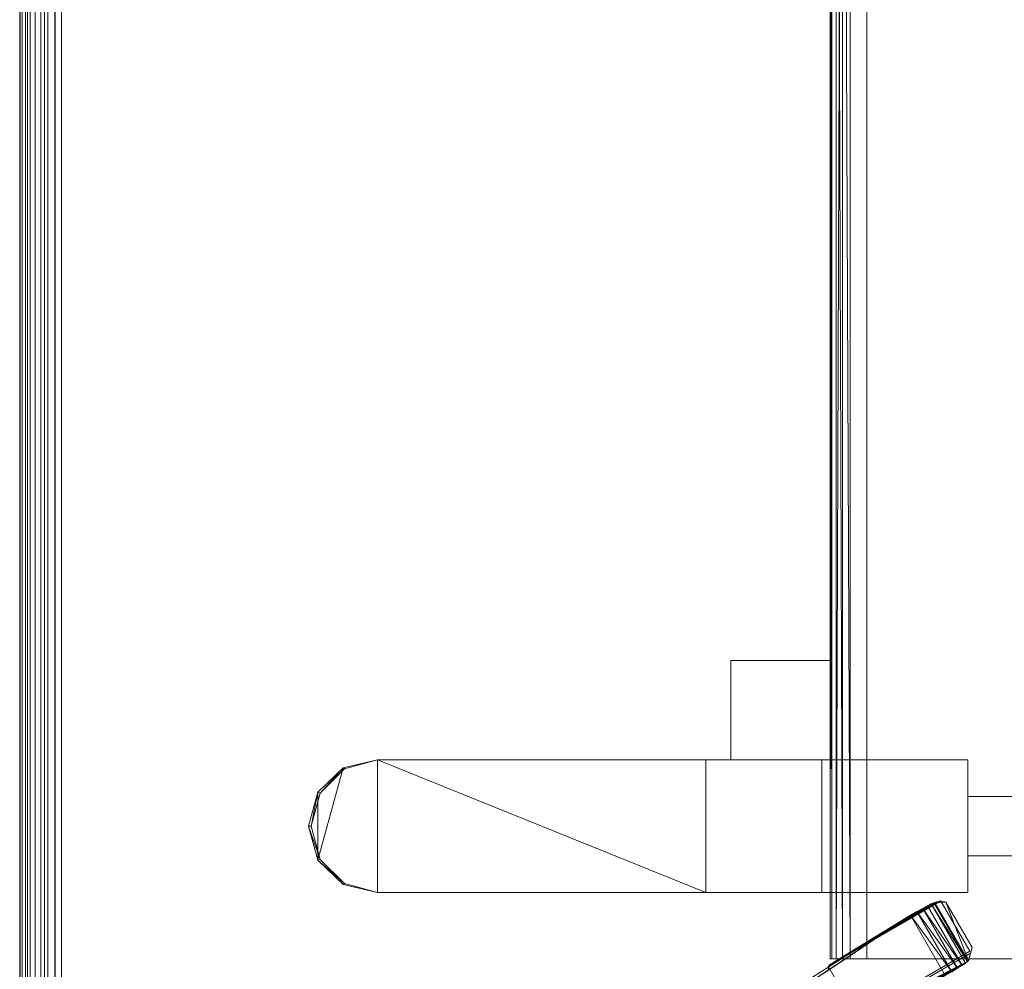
# Model space of a CAD drawing. Header units: inches. Extents: x 813 to 1305, y 19 to 194.
# Tile 246 of 256: x 1201 to 1216, y 146 to 161. Entities that reach past the tile are written whole.
import ezdxf

# ---------------------------------------------------------------- set-up
doc = ezdxf.new("R2010")
doc.units = ezdxf.units.IN
doc.header["$MEASUREMENT"] = 0
doc.layers.add('CET color Grey98', color=7, linetype='Continuous', true_color=0xfafafa)
doc.layers.add('CET color NavajoWhite4', color=7, linetype='Continuous', true_color=0x81775f)
doc.layers.add('CET Default', color=7, linetype='Continuous')

# ---------------------------------------------------------------- blocks, each defined once
blk = doc.blocks.new('*C253')
at = {"layer": 'CET color Grey98', "linetype": 'Continuous', "lineweight": 0}
for points, invisible_edges in [([(0.625, 0.625, 29), (59.055, 0.625, 29), (59.055, 29.055, 29), (0.625, 0.625, 29)], 4), ([(0.625, 0.625, 29), (59.055, 29.055, 29), (0.625, 29.055, 29), (0.625, 0.625, 29)], 9), ([(44.147, 17.165, 25.155), (44.147, 12.515, 25.155), (15.533, 17.165, 25.155), (44.147, 17.165, 25.155)], 2), ([(44.147, 12.515, 25.155), (15.533, 12.515, 25.155), (15.533, 17.165, 25.155), (44.147, 12.515, 25.155)], 4), ([(41.699, 14.29, 27.308), (41.699, 14.29, 27.819), (41.699, 15.39, 27.819), (41.699, 14.29, 27.308)], 4), ([(41.699, 14.29, 27.308), (41.699, 15.39, 27.819), (41.699, 15.39, 27.308), (41.699, 14.29, 27.308)], 9), ([(42.597, 15.39, 27.308), (42.597, 14.29, 27.308), (41.699, 14.29, 27.308), (42.597, 15.39, 27.308)], 4), ([(42.597, 15.39, 27.308), (41.699, 14.29, 27.308), (41.699, 15.39, 27.308), (42.597, 15.39, 27.308)], 9), ([(41.699, 14.29, 27.819), (42.597, 14.29, 27.819), (42.597, 15.39, 27.819), (41.699, 14.29, 27.819)], 4), ([(41.699, 14.29, 27.819), (42.597, 15.39, 27.819), (41.699, 15.39, 27.819), (41.699, 14.29, 27.819)], 9), ([(42.597, 15.39, 27.308), (42.597, 15.39, 27.819), (42.597, 14.29, 27.819), (42.597, 15.39, 27.308)], 4), ([(42.597, 15.39, 27.308), (42.597, 14.29, 27.819), (42.597, 14.29, 27.308), (42.597, 15.39, 27.308)], 9), ([(41.148, 14.29, 27.308), (41.148, 14.29, 27.819), (41.699, 14.29, 27.819), (41.148, 14.29, 27.308)], 4), ([(41.148, 14.29, 27.308), (41.699, 14.29, 27.819), (41.699, 14.29, 27.308), (41.148, 14.29, 27.308)], 9), ([(41.148, 14.29, 27.308), (43.148, 14.29, 27.308), (43.148, 12.09, 27.308), (41.148, 14.29, 27.308)], 4), ([(41.148, 14.29, 27.308), (43.148, 12.09, 27.308), (41.148, 12.09, 27.308), (41.148, 14.29, 27.308)], 9), ([(43.148, 5.388, 27.819), (43.148, 14.29, 27.819), (41.148, 14.29, 27.819), (43.148, 5.388, 27.819)], 4), ([(43.148, 5.388, 27.819), (41.148, 14.29, 27.819), (41.148, 5.388, 27.819), (43.148, 5.388, 27.819)], 13), ([(42.597, 14.29, 27.308), (42.597, 14.29, 27.819), (43.148, 14.29, 27.819), (42.597, 14.29, 27.308)], 4), ([(42.597, 14.29, 27.308), (43.148, 14.29, 27.819), (43.148, 14.29, 27.308), (42.597, 14.29, 27.308)], 9), ([(44.035, 14.321, 27.279), (44.035, 14.321, 14.194), (43.278, 13.883, 14.194), (44.035, 14.321, 27.279)], 4), ([(44.035, 14.321, 27.279), (43.278, 13.883, 14.194), (43.278, 13.883, 27.279), (44.035, 14.321, 27.279)], 9), ([(43.348, 13.683, 11.86), (43.32, 13.739, 11.979), (44.214, 14.255, 11.979), (43.348, 13.683, 11.86)], 4), ([(43.348, 13.683, 11.86), (44.214, 14.255, 11.979), (44.248, 14.203, 11.86), (43.348, 13.683, 11.86)], 9), ([(45.017, 12.62, 27.279), (45.017, 12.62, 14.194), (44.035, 14.321, 14.194), (45.017, 12.62, 27.279)], 4), ([(45.017, 12.62, 27.279), (44.035, 14.321, 14.194), (44.035, 14.321, 27.279), (45.017, 12.62, 27.279)], 9), ([(43.492, 13.424, 11.593), (44.401, 13.948, 11.593), (49.154, 5.844, 5.369), (43.492, 13.424, 11.593)], 4), ([(43.492, 13.424, 11.593), (49.154, 5.844, 5.369), (48.721, 5.594, 5.369), (43.492, 13.424, 11.593)], 9), ([(44.147, 12.515, 27.155), (44.147, 12.765, 27.155), (15.533, 12.515, 27.155), (44.147, 12.515, 27.155)], 2), ([(44.147, 12.765, 27.155), (15.533, 12.765, 27.155), (15.533, 12.515, 27.155), (44.147, 12.765, 27.155)], 4), ([(44.147, 12.515, 25.155), (44.147, 12.4, 25.177), (15.533, 12.515, 25.155), (44.147, 12.515, 25.155)], 2), ([(44.147, 12.4, 25.177), (15.533, 12.4, 25.177), (15.533, 12.515, 25.155), (44.147, 12.4, 25.177)], 4), ([(45.017, 12.62, 27.279), (44.259, 12.183, 27.279), (44.259, 12.183, 14.194), (45.017, 12.62, 27.279)], 4), ([(45.017, 12.62, 27.279), (44.259, 12.183, 14.194), (45.017, 12.62, 14.194), (45.017, 12.62, 27.279)], 9), ([(44.147, 12.238, 26.969), (44.147, 12.303, 27.067), (15.533, 12.238, 26.969), (44.147, 12.238, 26.969)], 2), ([(44.147, 12.303, 27.067), (15.533, 12.303, 27.067), (15.533, 12.238, 26.969), (44.147, 12.303, 27.067)], 4), ([(44.147, 12.303, 25.242), (44.147, 12.238, 25.34), (15.533, 12.303, 25.242), (44.147, 12.303, 25.242)], 2), ([(44.147, 12.238, 25.34), (15.533, 12.238, 25.34), (15.533, 12.303, 25.242), (44.147, 12.238, 25.34)], 4), ([(44.147, 12.215, 25.455), (44.147, 12.215, 26.855), (15.533, 12.215, 25.455), (44.147, 12.215, 25.455)], 2), ([(44.147, 12.215, 26.855), (15.533, 12.215, 26.855), (15.533, 12.215, 25.455), (44.147, 12.215, 26.855)], 4), ([(41.147, 12.215, 25.655), (41.147, 10.715, 26.155), (39.647, 12.215, 25.655), (41.147, 12.215, 25.655)], 2), ([(41.147, 10.715, 26.155), (39.647, 10.715, 26.155), (39.647, 12.215, 25.655), (41.147, 10.715, 26.155)], 4), ([(41.147, 12.215, 27.155), (41.147, 12.215, 25.655), (39.647, 12.215, 27.155), (41.147, 12.215, 27.155)], 2), ([(41.147, 12.215, 25.655), (39.647, 12.215, 25.655), (39.647, 12.215, 27.155), (41.147, 12.215, 25.655)], 4), ([(39.647, 12.215, 27.155), (39.647, 10.715, 26.155), (39.647, 10.715, 27.155), (39.647, 12.215, 27.155)], 9), ([(39.647, 12.215, 27.155), (39.647, 12.215, 25.655), (39.647, 10.715, 26.155), (39.647, 12.215, 27.155)], 4), ([(41.147, 10.715, 27.155), (41.147, 12.215, 27.155), (39.647, 10.715, 27.155), (41.147, 10.715, 27.155)], 2), ([(41.147, 12.215, 27.155), (39.647, 12.215, 27.155), (39.647, 10.715, 27.155), (41.147, 12.215, 27.155)], 4), ([(41.147, 10.715, 26.155), (41.147, 12.215, 25.655), (41.147, 12.215, 27.155), (41.147, 10.715, 26.155)], 4), ([(41.147, 10.715, 27.155), (41.147, 10.715, 26.155), (41.147, 12.215, 27.155), (41.147, 10.715, 27.155)], 2), ([(43.148, 12.09, 27.308), (43.148, 12.09, 26.879), (41.148, 12.09, 26.879), (43.148, 12.09, 27.308)], 4), ([(43.148, 12.09, 27.308), (41.148, 12.09, 26.879), (41.148, 12.09, 27.308), (43.148, 12.09, 27.308)], 9), ([(43.148, 12.09, 26.879), (43.148, 10.34, 26.879), (41.148, 10.34, 26.879), (43.148, 12.09, 26.879)], 4), ([(43.148, 12.09, 26.879), (41.148, 10.34, 26.879), (41.148, 12.09, 26.879), (43.148, 12.09, 26.879)], 9), ([(41.147, 10.715, 26.155), (41.147, 10.715, 27.155), (39.647, 10.715, 26.155), (41.147, 10.715, 26.155)], 2), ([(41.147, 10.715, 27.155), (39.647, 10.715, 27.155), (39.647, 10.715, 26.155), (41.147, 10.715, 27.155)], 4), ([(43.147, 5.388, 27.4), (41.267, 4.87, 27.4), (41.148, 5.388, 27.4), (43.147, 5.388, 27.4)], 9), ([(43.148, 5.388, 27.819), (41.148, 5.388, 27.819), (41.282, 4.888, 27.819), (43.148, 5.388, 27.819)], 13), ([(43.147, 5.388, 27.4), (43.028, 4.87, 27.4), (41.267, 4.87, 27.4), (43.147, 5.388, 27.4)], 6), ([(43.148, 5.388, 27.819), (41.282, 4.888, 27.819), (43.014, 4.888, 27.819), (43.148, 5.388, 27.819)], 11), ([(41.267, 4.87, 27.4), (43.028, 4.87, 27.4), (42.66, 4.486, 27.4), (41.267, 4.87, 27.4)], 9), ([(43.014, 4.888, 27.819), (41.282, 4.888, 27.819), (41.648, 4.522, 27.819), (43.014, 4.888, 27.819)], 13), ([(43.014, 4.888, 27.819), (41.648, 4.522, 27.819), (42.648, 4.522, 27.819), (43.014, 4.888, 27.819)], 11), ([(42.648, 4.522, 27.819), (41.648, 4.522, 27.819), (42.148, 4.388, 27.819), (42.648, 4.522, 27.819)], 9), ([(59.055, 0.625, 29), (0.625, 0.625, 29), (0.52, 0.52, 29.002), (59.055, 0.625, 29)], 4), ([(59.055, 0.625, 29), (0.52, 0.52, 29.002), (59.16, 0.52, 29.002), (59.055, 0.625, 29)], 9), ([(59.155, 0.525, 27.909), (0.525, 0.525, 27.909), (0.625, 0.625, 27.819), (59.155, 0.525, 27.909)], 4), ([(59.055, 0.625, 27.819), (0.625, 0.625, 27.819), (0.625, 0.625, 29), (59.055, 0.625, 27.819)], 4), ([(59.055, 0.625, 27.819), (0.625, 0.625, 29), (59.055, 0.625, 29), (59.055, 0.625, 27.819)], 9), ([(59.155, 0.525, 27.909), (0.625, 0.625, 27.819), (59.055, 0.625, 27.819), (59.155, 0.525, 27.909)], 9), ([(59.57, 0.11, 28.2), (0.11, 0.11, 28.2), (0.525, 0.525, 27.909), (59.57, 0.11, 28.2)], 4), ([(59.16, 0.52, 29.002), (0.52, 0.52, 29.002), (0.417, 0.417, 28.99), (59.16, 0.52, 29.002)], 4), ([(59.16, 0.52, 29.002), (0.417, 0.417, 28.99), (59.263, 0.417, 28.99), (59.16, 0.52, 29.002)], 9), ([(59.57, 0.11, 28.2), (0.525, 0.525, 27.909), (59.155, 0.525, 27.909), (59.57, 0.11, 28.2)], 9), ([(59.368, 0.313, 28.97), (0.313, 0.313, 28.97), (0.226, 0.226, 28.951), (59.368, 0.313, 28.97)], 4), ([(59.368, 0.313, 28.97), (0.226, 0.226, 28.951), (59.454, 0.226, 28.951), (59.368, 0.313, 28.97)], 9), ([(59.316, 0.364, 28.985), (0.364, 0.364, 28.985), (0.313, 0.313, 28.97), (59.316, 0.364, 28.985)], 4), ([(59.316, 0.364, 28.985), (0.313, 0.313, 28.97), (59.368, 0.313, 28.97), (59.316, 0.364, 28.985)], 9), ([(59.263, 0.417, 28.99), (0.417, 0.417, 28.99), (0.364, 0.364, 28.985), (59.263, 0.417, 28.99)], 4), ([(59.263, 0.417, 28.99), (0.364, 0.364, 28.985), (59.316, 0.364, 28.985), (59.263, 0.417, 28.99)], 9), ([(59.454, 0.226, 28.951), (0.226, 0.226, 28.951), (0.148, 0.148, 28.912), (59.454, 0.226, 28.951)], 4), ([(59.454, 0.226, 28.951), (0.148, 0.148, 28.912), (59.532, 0.148, 28.912), (59.454, 0.226, 28.951)], 9), ([(59.688, -0.008, 28.526), (-0.008, -0.008, 28.526), (0.03, 0.03, 28.355), (59.688, -0.008, 28.526)], 4), ([(59.68, 0, 28.7), (0, 0, 28.7), (-0.008, -0.008, 28.526), (59.68, 0, 28.7)], 4), ([(59.68, 0, 28.7), (-0.008, -0.008, 28.526), (59.688, -0.008, 28.526), (59.68, 0, 28.7)], 9), ([(59.649, 0.031, 28.782), (0.031, 0.031, 28.782), (0, 0, 28.7), (59.649, 0.031, 28.782)], 4), ([(59.649, 0.031, 28.782), (0, 0, 28.7), (59.68, 0, 28.7), (59.649, 0.031, 28.782)], 9), ([(59.65, 0.03, 28.355), (0.03, 0.03, 28.355), (0.11, 0.11, 28.2), (59.65, 0.03, 28.355)], 4), ([(59.688, -0.008, 28.526), (0.03, 0.03, 28.355), (59.65, 0.03, 28.355), (59.688, -0.008, 28.526)], 9), ([(59.599, 0.081, 28.855), (0.081, 0.081, 28.855), (0.031, 0.031, 28.782), (59.599, 0.081, 28.855)], 4), ([(59.599, 0.081, 28.855), (0.031, 0.031, 28.782), (59.649, 0.031, 28.782), (59.599, 0.081, 28.855)], 9), ([(59.532, 0.148, 28.912), (0.148, 0.148, 28.912), (0.081, 0.081, 28.855), (59.532, 0.148, 28.912)], 4), ([(59.532, 0.148, 28.912), (0.081, 0.081, 28.855), (59.599, 0.081, 28.855), (59.532, 0.148, 28.912)], 9), ([(59.65, 0.03, 28.355), (0.11, 0.11, 28.2), (59.57, 0.11, 28.2), (59.65, 0.03, 28.355)], 9)]:
    blk.add_3dface(points, dxfattribs=dict(at, invisible_edges=invisible_edges))
for points in [[(41.148, 14.29, 27.819), (41.148, 14.29, 27.308), (41.148, 12.09, 27.308), (41.148, 14.29, 27.819)], [(41.148, 14.29, 27.819), (41.148, 12.09, 27.308), (41.148, 5.388, 27.4), (41.148, 14.29, 27.819)], [(41.148, 5.388, 27.4), (41.148, 5.388, 27.819), (41.148, 14.29, 27.819), (41.148, 5.388, 27.4)], [(43.148, 14.29, 27.819), (43.147, 5.388, 27.4), (43.148, 12.09, 27.308), (43.148, 14.29, 27.819)], [(43.147, 5.388, 27.4), (43.148, 14.29, 27.819), (43.148, 5.388, 27.819), (43.147, 5.388, 27.4)], [(43.148, 14.29, 27.819), (43.148, 12.09, 27.308), (43.148, 14.29, 27.308), (43.148, 14.29, 27.819)], [(43.296, 13.959, 14.194), (43.979, 14.354, 14.194), (44.178, 14.298, 12.242), (43.296, 13.959, 14.194)], [(43.296, 13.959, 14.194), (44.178, 14.298, 12.242), (43.301, 13.792, 12.242), (43.296, 13.959, 14.194)], [(43.304, 13.775, 12.108), (43.301, 13.792, 12.242), (44.178, 14.298, 12.242), (43.304, 13.775, 12.108)], [(43.304, 13.775, 12.108), (44.178, 14.298, 12.242), (44.19, 14.287, 12.108), (43.304, 13.775, 12.108)], [(43.32, 13.739, 11.979), (43.304, 13.775, 12.108), (44.19, 14.287, 12.108), (43.32, 13.739, 11.979)], [(43.32, 13.739, 11.979), (44.19, 14.287, 12.108), (44.214, 14.255, 11.979), (43.32, 13.739, 11.979)], [(43.979, 14.354, 14.194), (44.064, 14.331, 14.194), (44.178, 14.298, 12.242), (43.979, 14.354, 14.194)], [(44.064, 14.331, 14.194), (45.029, 12.66, 14.194), (44.178, 14.298, 12.242), (44.064, 14.331, 14.194)], [(44.19, 14.287, 12.108), (44.178, 14.298, 12.242), (45.029, 12.66, 14.194), (44.19, 14.287, 12.108)], [(44.214, 14.255, 11.979), (44.19, 14.287, 12.108), (45.029, 12.66, 14.194), (44.214, 14.255, 11.979)], [(44.248, 14.203, 11.86), (44.214, 14.255, 11.979), (45.029, 12.66, 14.194), (44.248, 14.203, 11.86)], [(43.387, 13.61, 11.754), (43.348, 13.683, 11.86), (44.248, 14.203, 11.86), (43.387, 13.61, 11.754)], [(43.387, 13.61, 11.754), (44.248, 14.203, 11.86), (44.292, 14.133, 11.754), (43.387, 13.61, 11.754)], [(43.435, 13.523, 11.664), (43.387, 13.61, 11.754), (44.292, 14.133, 11.754), (43.435, 13.523, 11.664)], [(43.435, 13.523, 11.664), (44.292, 14.133, 11.754), (44.343, 14.047, 11.664), (43.435, 13.523, 11.664)], [(44.292, 14.133, 11.754), (44.248, 14.203, 11.86), (45.029, 12.66, 14.194), (44.292, 14.133, 11.754)], [(44.343, 14.047, 11.664), (44.292, 14.133, 11.754), (45.029, 12.66, 14.194), (44.343, 14.047, 11.664)], [(43.301, 13.792, 12.242), (43.273, 13.874, 14.194), (43.296, 13.959, 14.194), (43.301, 13.792, 12.242)], [(43.492, 13.424, 11.593), (43.435, 13.523, 11.664), (44.343, 14.047, 11.664), (43.492, 13.424, 11.593)], [(43.492, 13.424, 11.593), (44.343, 14.047, 11.664), (44.401, 13.948, 11.593), (43.492, 13.424, 11.593)], [(43.301, 13.792, 12.242), (44.238, 12.203, 14.194), (43.273, 13.874, 14.194), (43.301, 13.792, 12.242)], [(43.278, 13.883, 27.279), (43.278, 13.883, 14.194), (44.259, 12.183, 14.194), (43.278, 13.883, 27.279)], [(43.278, 13.883, 27.279), (44.259, 12.183, 14.194), (44.259, 12.183, 27.279), (43.278, 13.883, 27.279)], [(44.238, 12.203, 14.194), (43.301, 13.792, 12.242), (43.304, 13.775, 12.108), (44.238, 12.203, 14.194)], [(44.238, 12.203, 14.194), (43.304, 13.775, 12.108), (43.32, 13.739, 11.979), (44.238, 12.203, 14.194)], [(44.238, 12.203, 14.194), (43.32, 13.739, 11.979), (43.348, 13.683, 11.86), (44.238, 12.203, 14.194)], [(44.238, 12.203, 14.194), (43.348, 13.683, 11.86), (43.387, 13.61, 11.754), (44.238, 12.203, 14.194)], [(44.238, 12.203, 14.194), (43.387, 13.61, 11.754), (43.435, 13.523, 11.664), (44.238, 12.203, 14.194)], [(44.238, 12.203, 14.194), (43.435, 13.523, 11.664), (43.492, 13.424, 11.593), (44.238, 12.203, 14.194)], [(44.238, 12.203, 14.194), (43.492, 13.424, 11.593), (44.325, 12.182, 13.267), (44.238, 12.203, 14.194)], [(49.729, 3.566, 4.229), (44.325, 12.182, 13.267), (43.492, 13.424, 11.593), (49.729, 3.566, 4.229)], [(43.492, 13.424, 11.593), (48.721, 5.594, 5.369), (49.729, 3.566, 4.229), (43.492, 13.424, 11.593)], [(44.147, 12.4, 27.132), (44.147, 12.515, 27.155), (15.533, 12.4, 27.132), (44.147, 12.4, 27.132)], [(44.147, 12.515, 27.155), (15.533, 12.515, 27.155), (15.533, 12.4, 27.132), (44.147, 12.515, 27.155)], [(44.147, 12.303, 27.067), (44.147, 12.4, 27.132), (15.533, 12.303, 27.067), (44.147, 12.303, 27.067)], [(44.147, 12.4, 27.132), (15.533, 12.4, 27.132), (15.533, 12.303, 27.067), (44.147, 12.4, 27.132)], [(44.147, 12.4, 25.177), (44.147, 12.303, 25.242), (15.533, 12.4, 25.177), (44.147, 12.4, 25.177)], [(44.147, 12.303, 25.242), (15.533, 12.303, 25.242), (15.533, 12.4, 25.177), (44.147, 12.303, 25.242)], [(44.147, 12.215, 26.855), (44.147, 12.238, 26.969), (15.533, 12.215, 26.855), (44.147, 12.215, 26.855)], [(44.147, 12.238, 26.969), (15.533, 12.238, 26.969), (15.533, 12.215, 26.855), (44.147, 12.238, 26.969)], [(44.147, 12.238, 25.34), (44.147, 12.215, 25.455), (15.533, 12.238, 25.34), (44.147, 12.238, 25.34)], [(44.147, 12.215, 25.455), (15.533, 12.215, 25.455), (15.533, 12.238, 25.34), (44.147, 12.215, 25.455)], [(44.325, 12.182, 13.267), (44.323, 12.18, 14.194), (44.238, 12.203, 14.194), (44.325, 12.182, 13.267)], [(41.148, 12.09, 27.308), (41.148, 12.09, 26.879), (41.148, 10.34, 26.879), (41.148, 12.09, 27.308)], [(41.148, 12.09, 27.308), (41.148, 10.34, 26.879), (41.148, 5.388, 27.4), (41.148, 12.09, 27.308)], [(43.148, 10.34, 26.879), (43.148, 12.09, 27.308), (43.147, 5.388, 27.4), (43.148, 10.34, 26.879)], [(43.148, 10.34, 26.879), (43.148, 12.09, 26.879), (43.148, 12.09, 27.308), (43.148, 10.34, 26.879)], [(43.148, 10.34, 26.879), (43.147, 5.388, 27.4), (41.148, 5.388, 27.4), (43.148, 10.34, 26.879)], [(43.148, 10.34, 26.879), (41.148, 5.388, 27.4), (41.148, 10.34, 26.879), (43.148, 10.34, 26.879)], [(41.282, 4.888, 27.819), (41.148, 5.388, 27.819), (41.148, 5.388, 27.4), (41.282, 4.888, 27.819)], [(41.282, 4.888, 27.819), (41.148, 5.388, 27.4), (41.267, 4.87, 27.4), (41.282, 4.888, 27.819)], [(43.148, 5.388, 27.819), (43.014, 4.888, 27.819), (43.028, 4.87, 27.4), (43.148, 5.388, 27.819)], [(43.148, 5.388, 27.819), (43.028, 4.87, 27.4), (43.147, 5.388, 27.4), (43.148, 5.388, 27.819)], [(41.648, 4.522, 27.819), (41.282, 4.888, 27.819), (41.267, 4.87, 27.4), (41.648, 4.522, 27.819)], [(41.648, 4.522, 27.819), (41.267, 4.87, 27.4), (41.635, 4.486, 27.4), (41.648, 4.522, 27.819)], [(41.267, 4.87, 27.4), (42.66, 4.486, 27.4), (41.635, 4.486, 27.4), (41.267, 4.87, 27.4)], [(43.014, 4.888, 27.819), (42.648, 4.522, 27.819), (42.66, 4.486, 27.4), (43.014, 4.888, 27.819)], [(43.014, 4.888, 27.819), (42.66, 4.486, 27.4), (43.028, 4.87, 27.4), (43.014, 4.888, 27.819)], [(42.148, 4.388, 27.819), (41.648, 4.522, 27.819), (41.635, 4.486, 27.4), (42.148, 4.388, 27.819)], [(42.148, 4.388, 27.819), (41.635, 4.486, 27.4), (42.148, 4.345, 27.4), (42.148, 4.388, 27.819)], [(41.635, 4.486, 27.4), (42.66, 4.486, 27.4), (42.148, 4.345, 27.4), (41.635, 4.486, 27.4)], [(42.648, 4.522, 27.819), (42.148, 4.388, 27.819), (42.148, 4.345, 27.4), (42.648, 4.522, 27.819)], [(42.648, 4.522, 27.819), (42.148, 4.345, 27.4), (42.66, 4.486, 27.4), (42.648, 4.522, 27.819)]]:
    blk.add_3dface(points, dxfattribs=at)
at = {"layer": 'CET color NavajoWhite4', "linetype": 'Continuous', "lineweight": 0}
for points, invisible_edges in [([(0.625, 0.625, 27.819), (59.055, 29.055, 27.819), (59.055, 0.625, 27.819), (0.625, 0.625, 27.819)], 9), ([(0.625, 0.625, 27.819), (0.625, 29.055, 27.819), (59.055, 29.055, 27.819), (0.625, 0.625, 27.819)], 4)]:
    blk.add_3dface(points, dxfattribs=dict(at, invisible_edges=invisible_edges))
blk = doc.blocks.new('*C227')
at = {"layer": 'CET Default', "linetype": 'Continuous', "lineweight": 0, "rotation": 269.9999999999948}
blk.add_blockref('*C253', (402.238, 1003.823), dxfattribs=at)

msp = doc.modelspace()

# ---------------------------------------------------------------- block references
at = {"layer": 'CET Default', "linetype": 'Continuous', "lineweight": 0}
msp.add_blockref('*C227', (798.72, -813.129), dxfattribs=at)

doc.saveas('drawing.dxf')
